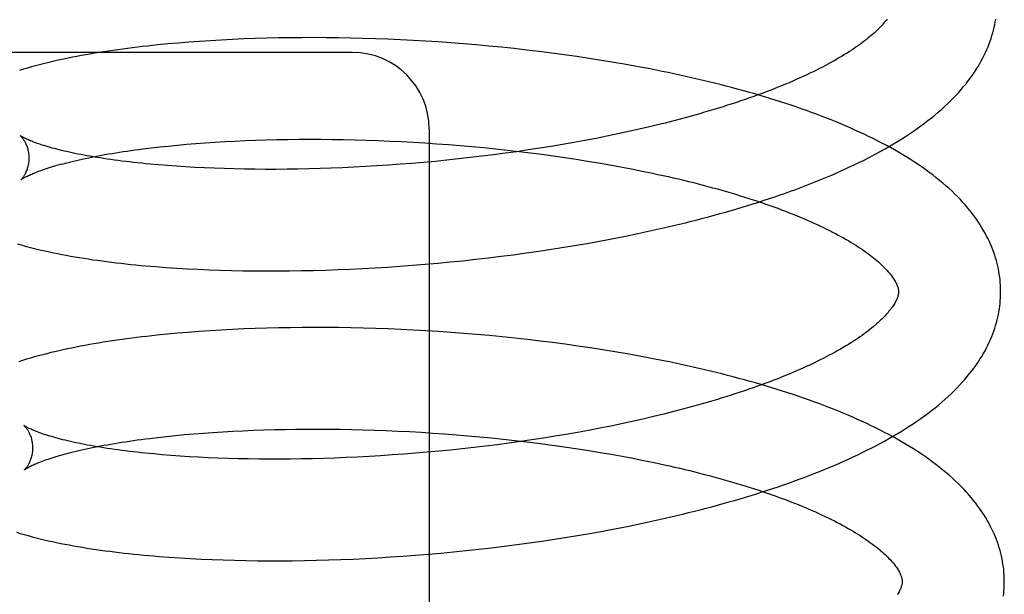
# Model space of a CAD drawing. Header units: inches. Extents: x 0 to 215, y 0 to 139.
# Tile 29 of 98: x 41.936 to 42.128, y 52.832 to 52.945. Entities that reach past the tile are written whole.
import ezdxf

# ---------------------------------------------------------------- set-up
doc = ezdxf.new("R2010")
doc.units = ezdxf.units.IN
doc.header["$LTSCALE"] = 11.804375
doc.header["$MEASUREMENT"] = 0
doc.linetypes.add('HIDDEN', pattern=[0.2, 0.1, -0.1])
doc.layers.add('DEFAULT_2', color=8, linetype='HIDDEN')

msp = doc.modelspace()

# ---------------------------------------------------------------- linework, layer by layer
at = {"layer": 'DEFAULT_2', "color": 8, "linetype": 'HIDDEN'}
for p, q in [((41.96261, 52.93982), (41.96063, 52.93961)), ((41.96463, 52.94001), (41.96261, 52.93982)), ((41.96667, 52.9402), (41.96463, 52.94001)), ((41.96874, 52.94036), (41.96667, 52.9402)), ((41.97085, 52.94052), (41.96874, 52.94036)), ((41.97298, 52.94066), (41.97085, 52.94052)), ((41.97508, 52.94078), (41.97298, 52.94066)), ((41.97728, 52.94089), (41.97508, 52.94078)), ((41.9795, 52.94099), (41.97728, 52.94089)), ((41.98175, 52.94107), (41.9795, 52.94099)), ((41.98402, 52.94114), (41.98175, 52.94107)), ((41.98632, 52.94119), (41.98402, 52.94114)), ((41.98863, 52.94122), (41.98632, 52.94119)), ((41.99097, 52.94124), (41.98863, 52.94122)), ((41.99332, 52.94125), (41.99097, 52.94124)), ((41.99569, 52.94124), (41.99332, 52.94125)), ((41.99808, 52.94121), (41.99569, 52.94124)), ((42.00048, 52.94116), (41.99808, 52.94121)), ((42.0029, 52.94111), (42.00048, 52.94116)), ((42.00533, 52.94103), (42.0029, 52.94111)), ((42.00777, 52.94094), (42.00533, 52.94103)), ((42.01021, 52.94083), (42.00777, 52.94094)), ((42.01267, 52.9407), (42.01021, 52.94083)), ((42.01513, 52.94056), (42.01267, 52.9407)), ((42.0176, 52.9404), (42.01513, 52.94056)), ((42.02008, 52.94023), (42.0176, 52.9404)), ((42.02255, 52.94004), (42.02008, 52.94023)), ((42.02503, 52.93983), (42.02255, 52.94004)), ((42.02751, 52.9396), (42.02503, 52.93983)), ((42.02998, 52.93936), (42.02751, 52.9396)), ((42.00083, 52.93834), (41.85583, 52.93834)), ((42.03246, 52.9391), (42.02998, 52.93936)), ((42.03493, 52.93882), (42.03246, 52.9391)), ((42.03739, 52.93853), (42.03493, 52.93882)), ((42.03985, 52.93822), (42.03739, 52.93853)), ((42.0423, 52.93789), (42.03985, 52.93822)), ((42.04474, 52.93755), (42.0423, 52.93789)), ((42.04717, 52.93718), (42.04474, 52.93755)), ((42.04959, 52.9368), (42.04717, 52.93718)), ((42.05199, 52.93641), (42.04959, 52.9368)), ((42.05439, 52.93599), (42.05199, 52.93641)), ((42.05676, 52.93556), (42.05439, 52.93599)), ((42.05912, 52.93511), (42.05676, 52.93556)), ((42.06105, 52.92427), (42.05902, 52.92378)), ((42.01583, 52.92334), (42.01583, 52.70334)), ((42.05279, 52.92239), (42.05066, 52.92195)), ((42.0549, 52.92284), (42.05279, 52.92239)), ((42.05697, 52.92331), (42.0549, 52.92284)), ((42.05902, 52.92378), (42.05697, 52.92331)), ((41.96477, 52.92002), (41.96652, 52.92019)), ((41.96652, 52.92019), (41.96832, 52.92035)), ((41.96832, 52.92035), (41.97014, 52.9205)), ((41.97014, 52.9205), (41.97201, 52.92064)), ((41.97201, 52.92064), (41.97391, 52.92077)), ((41.97391, 52.92077), (41.97584, 52.92088)), ((41.97584, 52.92088), (41.97775, 52.92098)), ((41.97775, 52.92098), (41.97977, 52.92107)), ((41.97977, 52.92107), (41.98181, 52.92115)), ((41.98181, 52.92115), (41.98389, 52.92122)), ((41.98389, 52.92122), (41.98599, 52.92127)), ((41.98599, 52.92127), (41.98812, 52.92131)), ((41.98812, 52.92131), (41.99027, 52.92133)), ((41.99027, 52.92133), (41.99244, 52.92134)), ((41.99244, 52.92134), (41.99463, 52.92133)), ((41.99463, 52.92133), (41.99684, 52.92131)), ((41.99684, 52.92131), (41.99906, 52.92128)), ((41.99906, 52.92128), (42.00131, 52.92123)), ((42.00131, 52.92123), (42.00356, 52.92117)), ((42.00356, 52.92117), (42.00583, 52.92109)), ((42.00583, 52.92109), (42.00811, 52.921)), ((42.00811, 52.921), (42.0104, 52.92089)), ((42.0104, 52.92089), (42.01269, 52.92076)), ((42.01269, 52.92076), (42.01499, 52.92062)), ((42.01499, 52.92062), (42.01729, 52.92047)), ((42.01729, 52.92047), (42.0196, 52.9203)), ((42.0196, 52.9203), (42.02191, 52.92011)), ((42.04195, 52.92031), (42.03973, 52.91994)), ((42.04416, 52.9207), (42.04195, 52.92031)), ((42.04634, 52.9211), (42.04416, 52.9207)), ((42.04852, 52.92152), (42.04634, 52.9211)), ((42.05066, 52.92195), (42.04852, 52.92152)), ((41.95977, 52.91945), (41.96139, 52.91965)), ((41.96139, 52.91965), (41.96306, 52.91984)), ((41.96306, 52.91984), (41.96477, 52.92002)), ((42.02191, 52.92011), (42.02421, 52.91991)), ((42.02421, 52.91991), (42.02652, 52.9197)), ((42.02843, 52.91829), (42.02615, 52.91801)), ((42.02652, 52.9197), (42.02881, 52.91946)), ((42.03071, 52.91859), (42.02843, 52.91829)), ((42.02881, 52.91946), (42.03111, 52.91922)), ((42.03298, 52.91891), (42.03071, 52.91859)), ((42.03111, 52.91922), (42.03339, 52.91896)), ((42.03524, 52.91924), (42.03298, 52.91891)), ((42.03339, 52.91896), (42.03567, 52.91868)), ((42.03749, 52.91958), (42.03524, 52.91924)), ((42.03567, 52.91868), (42.03793, 52.91839)), ((42.03973, 52.91994), (42.03749, 52.91958)), ((42.03793, 52.91839), (42.04018, 52.91808)), ((41.96456, 52.91618), (41.96284, 52.91632)), ((42.01014, 52.91643), (42.00786, 52.91627)), ((42.01242, 52.91661), (42.01014, 52.91643)), ((42.0147, 52.9168), (42.01242, 52.91661)), ((42.01699, 52.91701), (42.0147, 52.9168)), ((42.01928, 52.91724), (42.01699, 52.91701)), ((42.02157, 52.91748), (42.01928, 52.91724)), ((42.02386, 52.91774), (42.02157, 52.91748)), ((42.02615, 52.91801), (42.02386, 52.91774)), ((42.04018, 52.91808), (42.04242, 52.91776)), ((42.04242, 52.91776), (42.04464, 52.91743)), ((42.04464, 52.91743), (42.04685, 52.91708)), ((42.04685, 52.91708), (42.04903, 52.91671)), ((42.04903, 52.91671), (42.0512, 52.91633)), ((42.0512, 52.91633), (42.05334, 52.91594)), ((41.96632, 52.91605), (41.96456, 52.91618)), ((41.96812, 52.91593), (41.96632, 52.91605)), ((41.96996, 52.91583), (41.96812, 52.91593)), ((41.97184, 52.91574), (41.96996, 52.91583)), ((41.97375, 52.91566), (41.97184, 52.91574)), ((41.9757, 52.91559), (41.97375, 52.91566)), ((41.97767, 52.91553), (41.9757, 52.91559)), ((41.97968, 52.91549), (41.97767, 52.91553)), ((41.98172, 52.91547), (41.97968, 52.91549)), ((41.98378, 52.91545), (41.98172, 52.91547)), ((41.98587, 52.91545), (41.98378, 52.91545)), ((41.98799, 52.91547), (41.98587, 52.91545)), ((41.99012, 52.9155), (41.98799, 52.91547)), ((41.99228, 52.91554), (41.99012, 52.9155)), ((41.99446, 52.9156), (41.99228, 52.91554)), ((41.99666, 52.91567), (41.99446, 52.9156)), ((41.99887, 52.91576), (41.99666, 52.91567)), ((42.0011, 52.91587), (41.99887, 52.91576)), ((42.00335, 52.91598), (42.0011, 52.91587)), ((42.0056, 52.91612), (42.00335, 52.91598)), ((42.00786, 52.91627), (42.0056, 52.91612)), ((42.05334, 52.91594), (42.05546, 52.91554)), ((42.05546, 52.91554), (42.05755, 52.91512)), ((42.05432, 52.90237), (42.0567, 52.90286)), ((42.0567, 52.90286), (42.05906, 52.90337)), ((42.05906, 52.90337), (42.0614, 52.90389)), ((42.04467, 52.90058), (42.0471, 52.901)), ((42.0471, 52.901), (42.04952, 52.90144)), ((42.04952, 52.90144), (42.05193, 52.9019)), ((42.05193, 52.9019), (42.05432, 52.90237)), ((42.03237, 52.89873), (42.03485, 52.89906)), ((42.03485, 52.89906), (42.03731, 52.89942)), ((42.03731, 52.89942), (42.03977, 52.89979)), ((42.03977, 52.89979), (42.04223, 52.90017)), ((42.04223, 52.90017), (42.04467, 52.90058)), ((42.01503, 52.89685), (42.0175, 52.89707)), ((42.0175, 52.89707), (42.01998, 52.8973)), ((42.01998, 52.8973), (42.02245, 52.89755)), ((42.02245, 52.89755), (42.02494, 52.89782)), ((42.02494, 52.89782), (42.02742, 52.8981)), ((42.02742, 52.8981), (42.0299, 52.89841)), ((42.0299, 52.89841), (42.03237, 52.89873)), ((41.96434, 52.89623), (41.96639, 52.89609)), ((41.96639, 52.89609), (41.96848, 52.89597)), ((41.96848, 52.89597), (41.9706, 52.89586)), ((41.9706, 52.89586), (41.97274, 52.89577)), ((41.97274, 52.89577), (41.97492, 52.89569)), ((41.97492, 52.89569), (41.97712, 52.89563)), ((41.97712, 52.89563), (41.97935, 52.89559)), ((41.97935, 52.89559), (41.9816, 52.89556)), ((41.9816, 52.89556), (41.98387, 52.89554)), ((41.98387, 52.89554), (41.98617, 52.89554)), ((41.98617, 52.89554), (41.98849, 52.89556)), ((41.98849, 52.89556), (41.99083, 52.8956)), ((41.99083, 52.8956), (41.99318, 52.89565)), ((41.99318, 52.89565), (41.99556, 52.89572)), ((41.99556, 52.89572), (41.99795, 52.8958)), ((41.99795, 52.8958), (42.00035, 52.8959)), ((42.00035, 52.8959), (42.00277, 52.89601)), ((42.00277, 52.89601), (42.0052, 52.89615)), ((42.0052, 52.89615), (42.00765, 52.8963)), ((42.00765, 52.8963), (42.0101, 52.89646)), ((42.0101, 52.89646), (42.01256, 52.89665)), ((42.01256, 52.89665), (42.01503, 52.89685)), ((41.97077, 52.88367), (41.96866, 52.88351)), ((41.97291, 52.88382), (41.97077, 52.88367)), ((41.97508, 52.88395), (41.97291, 52.88382)), ((41.97728, 52.88407), (41.97508, 52.88395)), ((41.97951, 52.88417), (41.97728, 52.88407)), ((41.98176, 52.88425), (41.97951, 52.88417)), ((41.98403, 52.88433), (41.98176, 52.88425)), ((41.98633, 52.88438), (41.98403, 52.88433)), ((41.98864, 52.88442), (41.98633, 52.88438)), ((41.99098, 52.88445), (41.98864, 52.88442)), ((41.99334, 52.88446), (41.99098, 52.88445)), ((41.99572, 52.88445), (41.99334, 52.88446)), ((41.99811, 52.88443), (41.99572, 52.88445)), ((42.00051, 52.88439), (41.99811, 52.88443)), ((42.00294, 52.88433), (42.00051, 52.88439)), ((42.00537, 52.88426), (42.00294, 52.88433)), ((42.00781, 52.88417), (42.00537, 52.88426)), ((42.01027, 52.88407), (42.00781, 52.88417)), ((42.01273, 52.88395), (42.01027, 52.88407)), ((42.0152, 52.88381), (42.01273, 52.88395)), ((42.01768, 52.88366), (42.0152, 52.88381)), ((42.02016, 52.88348), (42.01768, 52.88366)), ((41.96452, 52.88314), (41.9625, 52.88294)), ((41.96657, 52.88333), (41.96452, 52.88314)), ((41.96866, 52.88351), (41.96657, 52.88333)), ((42.02265, 52.8833), (42.02016, 52.88348)), ((42.02513, 52.88309), (42.02265, 52.8833)), ((42.02762, 52.88287), (42.02513, 52.88309)), ((42.03011, 52.88263), (42.02762, 52.88287)), ((42.03259, 52.88237), (42.03011, 52.88263)), ((42.03507, 52.8821), (42.03259, 52.88237)), ((42.03755, 52.88181), (42.03507, 52.8821)), ((42.04001, 52.8815), (42.03755, 52.88181)), ((42.04247, 52.88117), (42.04001, 52.8815)), ((42.04493, 52.88083), (42.04247, 52.88117)), ((42.04737, 52.88047), (42.04493, 52.88083)), ((42.0498, 52.88009), (42.04737, 52.88047)), ((42.05221, 52.8797), (42.0498, 52.88009)), ((42.05462, 52.87929), (42.05221, 52.8797)), ((42.05701, 52.87886), (42.05462, 52.87929)), ((42.05938, 52.87841), (42.05701, 52.87886)), ((42.0577, 52.86652), (42.05562, 52.86605)), ((42.05975, 52.86699), (42.0577, 52.86652)), ((42.06177, 52.86748), (42.05975, 52.86699)), ((41.97737, 52.86414), (41.97936, 52.86423)), ((41.97936, 52.86423), (41.98138, 52.86432)), ((41.98138, 52.86432), (41.98343, 52.86439)), ((41.98343, 52.86439), (41.98551, 52.86445)), ((41.98551, 52.86445), (41.98761, 52.86449)), ((41.98761, 52.86449), (41.98974, 52.86453)), ((41.98974, 52.86453), (41.99189, 52.86454)), ((41.99189, 52.86454), (41.99406, 52.86455)), ((41.99406, 52.86455), (41.99625, 52.86454)), ((41.99625, 52.86454), (41.99845, 52.86451)), ((41.99845, 52.86451), (42.00068, 52.86447)), ((42.00068, 52.86447), (42.00292, 52.86442)), ((42.00292, 52.86442), (42.00517, 52.86435)), ((42.00517, 52.86435), (42.00743, 52.86426)), ((42.00743, 52.86426), (42.0097, 52.86416)), ((42.04707, 52.86431), (42.04488, 52.86391)), ((42.04924, 52.86473), (42.04707, 52.86431)), ((42.05139, 52.86515), (42.04924, 52.86473)), ((42.05351, 52.8656), (42.05139, 52.86515)), ((42.05562, 52.86605), (42.05351, 52.8656)), ((41.96106, 52.86273), (41.96271, 52.86293)), ((41.96271, 52.86293), (41.96441, 52.86312)), ((41.96441, 52.86312), (41.96615, 52.8633)), ((41.96615, 52.8633), (41.96793, 52.86347)), ((41.96793, 52.86347), (41.96974, 52.86362)), ((41.96974, 52.86362), (41.9716, 52.86377)), ((41.9716, 52.86377), (41.97349, 52.8639)), ((41.97349, 52.8639), (41.97541, 52.86403)), ((41.97541, 52.86403), (41.97737, 52.86414)), ((42.0097, 52.86416), (42.01198, 52.86405)), ((42.01198, 52.86405), (42.01427, 52.86392)), ((42.01427, 52.86392), (42.01656, 52.86378)), ((42.01656, 52.86378), (42.01885, 52.86362)), ((42.01885, 52.86362), (42.02115, 52.86344)), ((42.02115, 52.86344), (42.02344, 52.86325)), ((42.02344, 52.86325), (42.02574, 52.86305)), ((42.02574, 52.86305), (42.02803, 52.86283)), ((42.02803, 52.86283), (42.03032, 52.86259)), ((42.03032, 52.86259), (42.03259, 52.86234)), ((42.03259, 52.86234), (42.03487, 52.86208)), ((42.03596, 52.86245), (42.0337, 52.86212)), ((42.03821, 52.86279), (42.03596, 52.86245)), ((42.04045, 52.86315), (42.03821, 52.86279)), ((42.04267, 52.86352), (42.04045, 52.86315)), ((42.04488, 52.86391), (42.04267, 52.86352)), ((42.02, 52.86045), (42.01771, 52.86022)), ((42.0223, 52.86069), (42.02, 52.86045)), ((42.02459, 52.86094), (42.0223, 52.86069)), ((42.02687, 52.86121), (42.02459, 52.86094)), ((42.02916, 52.8615), (42.02687, 52.86121)), ((42.03143, 52.8618), (42.02916, 52.8615)), ((42.0337, 52.86212), (42.03143, 52.8618)), ((42.03487, 52.86208), (42.03713, 52.8618)), ((42.0405, 52.86135), (42.04273, 52.86103)), ((42.04273, 52.86103), (42.04494, 52.8607)), ((42.04494, 52.8607), (42.04714, 52.86035)), ((41.96528, 52.85939), (41.96356, 52.85953)), ((41.96704, 52.85926), (41.96528, 52.85939)), ((41.96884, 52.85914), (41.96704, 52.85926)), ((41.97068, 52.85904), (41.96884, 52.85914)), ((41.97256, 52.85894), (41.97068, 52.85904)), ((41.97447, 52.85886), (41.97256, 52.85894)), ((41.97642, 52.8588), (41.97447, 52.85886)), ((41.97839, 52.85874), (41.97642, 52.8588)), ((41.9804, 52.8587), (41.97839, 52.85874)), ((41.98244, 52.85867), (41.9804, 52.8587)), ((41.9845, 52.85866), (41.98244, 52.85867)), ((41.98659, 52.85866), (41.9845, 52.85866)), ((41.98871, 52.85868), (41.98659, 52.85866)), ((41.99084, 52.85871), (41.98871, 52.85868)), ((41.993, 52.85875), (41.99084, 52.85871)), ((41.99518, 52.85881), (41.993, 52.85875)), ((41.99738, 52.85888), (41.99518, 52.85881)), ((41.99959, 52.85897), (41.99738, 52.85888)), ((42.00182, 52.85907), (41.99959, 52.85897)), ((42.00407, 52.85919), (42.00182, 52.85907)), ((42.00632, 52.85933), (42.00407, 52.85919)), ((42.00858, 52.85948), (42.00632, 52.85933)), ((42.01086, 52.85964), (42.00858, 52.85948)), ((42.01314, 52.85982), (42.01086, 52.85964)), ((42.01542, 52.86001), (42.01314, 52.85982)), ((42.01771, 52.86022), (42.01542, 52.86001)), ((42.04714, 52.86035), (42.04932, 52.85999)), ((42.04932, 52.85999), (42.05148, 52.85962)), ((42.05148, 52.85962), (42.05362, 52.85923)), ((42.05362, 52.85923), (42.05573, 52.85883)), ((42.05573, 52.85883), (42.05782, 52.85842)), ((42.05782, 52.85842), (42.05988, 52.85799)), ((42.05969, 52.84656), (42.06203, 52.84708)), ((42.05015, 52.84463), (42.05255, 52.84509)), ((42.05255, 52.84509), (42.05495, 52.84556)), ((42.05495, 52.84556), (42.05733, 52.84605)), ((42.05733, 52.84605), (42.05969, 52.84656)), ((42.04039, 52.84298), (42.04284, 52.84337)), ((42.04284, 52.84337), (42.04529, 52.84377)), ((42.04529, 52.84377), (42.04772, 52.84419)), ((42.04772, 52.84419), (42.05015, 52.84463)), ((42.02554, 52.84102), (42.02802, 52.8413)), ((42.02802, 52.8413), (42.0305, 52.8416)), ((42.0305, 52.8416), (42.03298, 52.84192)), ((42.03298, 52.84192), (42.03546, 52.84226)), ((42.03546, 52.84226), (42.03793, 52.84261)), ((42.03793, 52.84261), (42.04039, 52.84298)), ((41.96492, 52.83945), (41.96698, 52.83931)), ((41.96698, 52.83931), (41.96906, 52.83919)), ((41.96906, 52.83919), (41.97118, 52.83908)), ((42.00094, 52.8391), (42.00336, 52.83922)), ((42.00336, 52.83922), (42.0058, 52.83935)), ((42.0058, 52.83935), (42.00824, 52.8395)), ((42.00824, 52.8395), (42.01069, 52.83966)), ((42.01069, 52.83966), (42.01315, 52.83985)), ((42.01315, 52.83985), (42.01562, 52.84005)), ((42.01562, 52.84005), (42.0181, 52.84026)), ((42.0181, 52.84026), (42.02058, 52.8405)), ((42.02058, 52.8405), (42.02306, 52.84075)), ((42.02306, 52.84075), (42.02554, 52.84102)), ((41.97118, 52.83908), (41.97333, 52.83898)), ((41.97333, 52.83898), (41.9755, 52.83891)), ((41.9755, 52.83891), (41.9777, 52.83884)), ((41.9777, 52.83884), (41.97993, 52.8388)), ((41.97993, 52.8388), (41.98218, 52.83877)), ((41.98218, 52.83877), (41.98446, 52.83875)), ((41.98446, 52.83875), (41.98675, 52.83875)), ((41.98675, 52.83875), (41.98907, 52.83877)), ((41.98907, 52.83877), (41.99141, 52.8388)), ((41.99141, 52.8388), (41.99377, 52.83885)), ((41.99377, 52.83885), (41.99614, 52.83892)), ((41.99614, 52.83892), (41.99854, 52.839)), ((41.99854, 52.839), (42.00094, 52.8391))]:
    msp.add_line(p, q, dxfattribs=at)
for points in [[(42.10553, 52.94486), (42.10536, 52.94464), (42.10518, 52.94442), (42.10499, 52.94419), (42.10479, 52.94396), (42.10457, 52.94372), (42.10435, 52.94348), (42.10411, 52.94323), (42.10386, 52.94298), (42.1036, 52.94272), (42.10332, 52.94246), (42.10304, 52.9422), (42.10274, 52.94194), (42.10243, 52.94167), (42.10211, 52.9414), (42.10177, 52.94112), (42.10142, 52.94084), (42.10106, 52.94056), (42.10069, 52.94028), (42.1003, 52.94), (42.0999, 52.93971), (42.09948, 52.93942), (42.09906, 52.93912), (42.09861, 52.93883), (42.09816, 52.93853), (42.0977, 52.93824), (42.09722, 52.93794), (42.09672, 52.93764), (42.09622, 52.93733), (42.0957, 52.93703), (42.09516, 52.93673), (42.09462, 52.93642), (42.09406, 52.93612), (42.09348, 52.93581), (42.0929, 52.9355), (42.0923, 52.9352), (42.09169, 52.93489), (42.09106, 52.93458), (42.09043, 52.93427), (42.08978, 52.93397), (42.08911, 52.93366), (42.08844, 52.93335), (42.08775, 52.93305), (42.08705, 52.93274), (42.08634, 52.93243), (42.08562, 52.93213), (42.08488, 52.93183), (42.08414, 52.93153), (42.08338, 52.93122), (42.08261, 52.93092), (42.08183, 52.93062), (42.08103, 52.93033), (42.08023, 52.93003), (42.07941, 52.92974), (42.07859, 52.92944), (42.07775, 52.92915), (42.0769, 52.92886), (42.07604, 52.92857), (42.07518, 52.92829), (42.0743, 52.928), (42.07341, 52.92772), (42.07251, 52.92744), (42.07161, 52.92716), (42.07069, 52.92689), (42.06976, 52.92662), (42.06883, 52.92635), (42.06789, 52.92608), (42.06693, 52.92581), (42.06597, 52.92555), (42.065, 52.92529), (42.06403, 52.92503), (42.06304, 52.92478), (42.06205, 52.92452), (42.06105, 52.92427)], [(42.0614, 52.90389), (42.06256, 52.90416), (42.06372, 52.90443), (42.06487, 52.90471), (42.06602, 52.90499), (42.06716, 52.90528), (42.0683, 52.90557), (42.06943, 52.90586), (42.07055, 52.90616), (42.07167, 52.90646), (42.07278, 52.90677), (42.07389, 52.90708), (42.07499, 52.9074), (42.07608, 52.90772), (42.07717, 52.90804), (42.07825, 52.90837), (42.07932, 52.9087), (42.08038, 52.90904), (42.08144, 52.90938), (42.08249, 52.90973), (42.08353, 52.91008), (42.08457, 52.91043), (42.0856, 52.91079), (42.08662, 52.91116), (42.08763, 52.91153), (42.08863, 52.9119), (42.08963, 52.91228), (42.09061, 52.91266), (42.09159, 52.91305), (42.09256, 52.91344), (42.09352, 52.91384), (42.09448, 52.91425), (42.09542, 52.91465), (42.09635, 52.91507), (42.09728, 52.91548), (42.0982, 52.91591), (42.0991, 52.91634), (42.1, 52.91677), (42.10088, 52.91721), (42.10176, 52.91765), (42.10263, 52.9181), (42.10348, 52.91856), (42.10433, 52.91902), (42.10516, 52.91949), (42.10599, 52.91996), (42.1068, 52.92044), (42.1076, 52.92092), (42.10839, 52.92141), (42.10917, 52.92191), (42.10993, 52.92241), (42.11068, 52.92292), (42.11142, 52.92343), (42.11214, 52.92395), (42.11285, 52.92448), (42.11354, 52.92501), (42.11422, 52.92554), (42.11488, 52.92608), (42.11553, 52.92663), (42.11616, 52.92717), (42.11677, 52.92773), (42.11736, 52.92828), (42.11794, 52.92884), (42.1185, 52.9294), (42.11904, 52.92996), (42.11956, 52.93053), (42.12005, 52.93109), (42.12053, 52.93166), (42.12099, 52.93222), (42.12144, 52.93279), (42.12186, 52.93335), (42.12226, 52.93392), (42.12264, 52.93448), (42.12301, 52.93504), (42.12335, 52.9356), (42.12368, 52.93616), (42.12399, 52.93671), (42.12429, 52.93727), (42.12457, 52.93782), (42.12483, 52.93837), (42.12507, 52.93892), (42.1253, 52.93947), (42.12552, 52.94002), (42.12571, 52.94056), (42.1259, 52.94111), (42.12607, 52.94165), (42.12622, 52.94219), (42.12637, 52.94273), (42.12649, 52.94327), (42.12661, 52.94381), (42.12671, 52.94435), (42.1268, 52.94489)], [(41.96063, 52.93961), (41.95965, 52.9395), (41.95868, 52.93938), (41.95772, 52.93926), (41.95677, 52.93914), (41.95582, 52.93902), (41.95488, 52.93889), (41.95396, 52.93876), (41.95304, 52.93862), (41.95212, 52.93848), (41.95122, 52.93834), (41.95032, 52.93819), (41.94944, 52.93804), (41.94856, 52.93789), (41.94769, 52.93773), (41.94683, 52.93757), (41.94598, 52.93741), (41.94513, 52.93724), (41.9443, 52.93706), (41.94348, 52.93689), (41.94266, 52.93671), (41.94186, 52.93652), (41.94106, 52.93633), (41.94027, 52.93614), (41.93948, 52.93594), (41.9387, 52.93573), (41.93791, 52.93551), (41.93714, 52.93529), (41.93636, 52.93507), (41.9356, 52.93483)], [(42.12777, 52.89176), (42.12776, 52.89221), (42.12774, 52.89274), (42.1277, 52.89327), (42.12765, 52.89381), (42.12759, 52.89434), (42.12751, 52.89487), (42.12743, 52.89541), (42.12733, 52.89594), (42.12721, 52.89647), (42.12708, 52.89701), (42.12694, 52.89754), (42.12679, 52.89808), (42.12662, 52.89861), (42.12644, 52.89915), (42.12624, 52.89968), (42.12603, 52.90022), (42.1258, 52.90076), (42.12556, 52.9013), (42.12531, 52.90184), (42.12503, 52.90238), (42.12474, 52.90293), (42.12444, 52.90347), (42.12412, 52.90402), (42.12378, 52.90457), (42.12342, 52.90511), (42.12304, 52.90566), (42.12265, 52.90621), (42.12224, 52.90676), (42.1218, 52.90731), (42.12135, 52.90786), (42.12089, 52.90841), (42.1204, 52.90896), (42.11989, 52.90951), (42.11936, 52.91006), (42.11882, 52.9106), (42.11825, 52.91114), (42.11767, 52.91168), (42.11707, 52.91222), (42.11645, 52.91276), (42.11581, 52.91329), (42.11516, 52.91381), (42.11449, 52.91434), (42.1138, 52.91485), (42.1131, 52.91537), (42.11238, 52.91587), (42.11165, 52.91637), (42.1109, 52.91687), (42.11014, 52.91736), (42.10937, 52.91784), (42.10859, 52.91832), (42.10779, 52.91879), (42.10699, 52.91925), (42.10617, 52.91971), (42.10534, 52.92016), (42.1045, 52.9206), (42.10365, 52.92104), (42.10279, 52.92148), (42.10192, 52.9219), (42.10103, 52.92232), (42.10014, 52.92274), (42.09924, 52.92315), (42.09833, 52.92356), (42.09741, 52.92396), (42.09648, 52.92435), (42.09554, 52.92474), (42.09459, 52.92512), (42.09364, 52.9255), (42.09267, 52.92587), (42.0917, 52.92624), (42.09072, 52.92661), (42.08973, 52.92696), (42.08873, 52.92732), (42.08772, 52.92767), (42.08671, 52.92801), (42.08569, 52.92835), (42.08466, 52.92868), (42.08362, 52.92901), (42.08257, 52.92933), (42.08152, 52.92965), (42.08046, 52.92997), (42.0794, 52.93028), (42.07832, 52.93059), (42.07724, 52.93089), (42.07615, 52.93119), (42.07506, 52.93148), (42.07396, 52.93177), (42.07285, 52.93205), (42.07174, 52.93233), (42.07062, 52.9326), (42.06949, 52.93288), (42.06836, 52.93314), (42.06723, 52.9334), (42.06608, 52.93366), (42.06494, 52.93391), (42.06378, 52.93416), (42.06262, 52.93441), (42.06146, 52.93465), (42.05912, 52.93511)], [(41.93575, 52.92206), (41.93573, 52.92207), (41.93572, 52.92207), (41.93573, 52.92207), (41.93574, 52.92206), (41.93576, 52.92204), (41.93579, 52.92201), (41.93582, 52.92198), (41.93586, 52.92195), (41.9359, 52.9219), (41.93595, 52.92185), (41.936, 52.92179), (41.93606, 52.92172), (41.93612, 52.92165), (41.93619, 52.92157), (41.93625, 52.92148), (41.93632, 52.92138), (41.93639, 52.92127), (41.93647, 52.92115), (41.93654, 52.92103), (41.93662, 52.92089), (41.9367, 52.92075), (41.93677, 52.9206), (41.93685, 52.92043), (41.93692, 52.92026), (41.937, 52.92007), (41.93707, 52.91987), (41.93713, 52.91967), (41.93719, 52.91945), (41.93725, 52.91923), (41.9373, 52.91899), (41.93734, 52.91875), (41.93738, 52.9185), (41.9374, 52.91824), (41.93742, 52.91798), (41.93743, 52.91774)], [(41.96284, 52.91632), (41.96116, 52.91647), (41.96034, 52.91655), (41.95953, 52.91663), (41.95873, 52.91671), (41.95794, 52.9168), (41.95716, 52.91689), (41.9564, 52.91698), (41.95565, 52.91707), (41.9549, 52.91717), (41.95418, 52.91727), (41.95346, 52.91737), (41.95276, 52.91747), (41.95206, 52.91757), (41.95139, 52.91768), (41.95072, 52.91778), (41.95007, 52.91789), (41.94943, 52.918), (41.94881, 52.91811), (41.9482, 52.91823), (41.9476, 52.91834), (41.94702, 52.91845), (41.94645, 52.91857), (41.9459, 52.91868), (41.94536, 52.9188), (41.94484, 52.91892), (41.94433, 52.91904), (41.94383, 52.91915), (41.94335, 52.91927), (41.94289, 52.91939), (41.94244, 52.91951), (41.942, 52.91963), (41.94159, 52.91974), (41.94118, 52.91986), (41.94079, 52.91998), (41.94042, 52.92009), (41.94006, 52.9202), (41.93972, 52.92032), (41.93939, 52.92043), (41.93908, 52.92053), (41.93878, 52.92064), (41.9385, 52.92074), (41.93823, 52.92085), (41.93798, 52.92094), (41.93775, 52.92104), (41.93753, 52.92113), (41.93732, 52.92122), (41.93713, 52.92131), (41.93695, 52.92139), (41.93678, 52.92147), (41.93663, 52.92155), (41.93649, 52.92162), (41.93636, 52.92168), (41.93625, 52.92174), (41.93615, 52.9218), (41.93606, 52.92185), (41.93598, 52.9219), (41.93592, 52.92194), (41.93586, 52.92198), (41.93581, 52.92201), (41.93578, 52.92203), (41.93575, 52.92205), (41.93575, 52.92206)], [(41.93583, 52.91337), (41.93584, 52.91338), (41.93586, 52.91339), (41.93588, 52.91341), (41.93591, 52.91343), (41.93595, 52.91346), (41.93601, 52.9135), (41.93607, 52.91354), (41.93614, 52.91359), (41.93623, 52.91364), (41.93632, 52.9137), (41.93643, 52.91376), (41.93655, 52.91383), (41.93668, 52.9139), (41.93683, 52.91398), (41.93698, 52.91406), (41.93715, 52.91414), (41.93734, 52.91423), (41.93754, 52.91432), (41.93775, 52.91442), (41.93798, 52.91452), (41.93822, 52.91462), (41.93847, 52.91473), (41.93874, 52.91484), (41.93903, 52.91495), (41.93933, 52.91507), (41.93965, 52.91518), (41.93998, 52.9153), (41.94032, 52.91542), (41.94069, 52.91555), (41.94106, 52.91567), (41.94145, 52.91579), (41.94186, 52.91592), (41.94228, 52.91605), (41.94272, 52.91618), (41.94317, 52.9163), (41.94363, 52.91643), (41.94412, 52.91656), (41.94461, 52.91669), (41.94512, 52.91682), (41.94565, 52.91695), (41.94618, 52.91708), (41.94674, 52.91721), (41.9473, 52.91734), (41.94789, 52.91747), (41.94848, 52.91759), (41.94909, 52.91772), (41.94971, 52.91785), (41.95035, 52.91797), (41.951, 52.91809), (41.95166, 52.91822), (41.95234, 52.91834), (41.95302, 52.91846), (41.95373, 52.91857), (41.95444, 52.91869), (41.95516, 52.91881), (41.9559, 52.91892), (41.95665, 52.91903), (41.95741, 52.91914), (41.95819, 52.91925), (41.95897, 52.91935), (41.95977, 52.91945)], [(41.93743, 52.91774), (41.93742, 52.91751), (41.93741, 52.91725), (41.93739, 52.91699), (41.93737, 52.91674), (41.93733, 52.9165), (41.93729, 52.91627), (41.93724, 52.91604), (41.93718, 52.91582), (41.93712, 52.91562), (41.93706, 52.91542), (41.93699, 52.91523), (41.93692, 52.91506), (41.93685, 52.91489), (41.93678, 52.91473), (41.93671, 52.91459), (41.93663, 52.91445), (41.93656, 52.91432), (41.93649, 52.91421), (41.93642, 52.9141), (41.93636, 52.914), (41.93629, 52.91391), (41.93623, 52.91382), (41.93617, 52.91374), (41.93612, 52.91368), (41.93606, 52.91361), (41.93602, 52.91356), (41.93597, 52.91351), (41.93594, 52.91347), (41.9359, 52.91344), (41.93588, 52.91341), (41.93586, 52.91339), (41.93584, 52.91338), (41.93583, 52.91337)], [(42.05755, 52.91512), (42.05961, 52.91469), (42.06064, 52.91447), (42.06165, 52.91425), (42.06266, 52.91402), (42.06366, 52.91379), (42.06465, 52.91356), (42.06563, 52.91332), (42.06661, 52.91308), (42.06758, 52.91284), (42.06853, 52.9126), (42.06948, 52.91235), (42.07042, 52.9121), (42.07136, 52.91185), (42.07228, 52.9116), (42.07319, 52.91134), (42.07409, 52.91108), (42.07499, 52.91082), (42.07587, 52.91056), (42.07674, 52.91029), (42.07761, 52.91002), (42.07846, 52.90975), (42.0793, 52.90948), (42.08013, 52.9092), (42.08095, 52.90893), (42.08176, 52.90865), (42.08256, 52.90837), (42.08334, 52.90809), (42.08412, 52.90781), (42.08488, 52.90752), (42.08563, 52.90724), (42.08637, 52.90695), (42.0871, 52.90666), (42.08781, 52.90638), (42.08851, 52.90609), (42.0892, 52.9058), (42.08988, 52.9055), (42.09055, 52.90521), (42.0912, 52.90492), (42.09184, 52.90463), (42.09246, 52.90434), (42.09308, 52.90404), (42.09368, 52.90375), (42.09426, 52.90346), (42.09484, 52.90316), (42.0954, 52.90287), (42.09595, 52.90258), (42.09648, 52.90229), (42.097, 52.902), (42.09751, 52.90171), (42.09801, 52.90142), (42.09849, 52.90113), (42.09896, 52.90084), (42.09941, 52.90056), (42.09985, 52.90027), (42.10028, 52.89999), (42.10069, 52.89971), (42.10109, 52.89944), (42.10148, 52.89916), (42.10185, 52.89889), (42.10221, 52.89862), (42.10256, 52.89835), (42.10289, 52.89808), (42.10322, 52.89782), (42.10353, 52.89756), (42.10382, 52.8973), (42.10411, 52.89705), (42.10438, 52.8968), (42.10464, 52.89655), (42.10489, 52.89631), (42.10512, 52.89607), (42.10535, 52.89584), (42.10556, 52.89561), (42.10576, 52.89539), (42.10595, 52.89516), (42.10613, 52.89495), (42.1063, 52.89473), (42.10646, 52.89453), (42.1066, 52.89432), (42.10674, 52.89412), (42.10687, 52.89393), (42.10699, 52.89374), (42.1071, 52.89355), (42.1072, 52.89336), (42.1073, 52.89318), (42.10738, 52.89301), (42.10745, 52.89284), (42.10752, 52.89268), (42.10758, 52.89252), (42.10763, 52.89237), (42.10767, 52.89223), (42.1077, 52.8921), (42.10773, 52.89197), (42.10775, 52.89185), (42.10776, 52.89173), (42.10777, 52.89161), (42.10777, 52.8915)], [(41.93517, 52.90087), (41.93595, 52.90064), (41.93672, 52.90042), (41.9375, 52.90021), (41.93828, 52.90001), (41.93906, 52.89982), (41.93985, 52.89963), (41.94064, 52.89945), (41.94144, 52.89928), (41.94225, 52.8991), (41.94307, 52.89894), (41.9439, 52.89877), (41.94474, 52.89862), (41.94559, 52.89846), (41.94644, 52.89831), (41.94731, 52.89817), (41.94818, 52.89802), (41.94907, 52.89789), (41.94996, 52.89775), (41.95086, 52.89763), (41.95176, 52.8975), (41.95268, 52.89738), (41.9536, 52.89726), (41.95454, 52.89715), (41.95548, 52.89704), (41.95643, 52.89694), (41.95739, 52.89683), (41.95836, 52.89674), (41.95933, 52.89664), (41.96032, 52.89655), (41.96131, 52.89647), (41.96231, 52.89638), (41.96434, 52.89623)], [(42.10777, 52.8915), (42.10777, 52.8914), (42.10777, 52.89128), (42.10775, 52.89117), (42.10774, 52.89105), (42.10772, 52.89092), (42.10769, 52.89079), (42.10765, 52.89065), (42.10761, 52.8905), (42.10756, 52.89035), (42.1075, 52.89019), (42.10743, 52.89003), (42.10736, 52.88985), (42.10727, 52.88967), (42.10717, 52.88949), (42.10707, 52.8893), (42.10696, 52.8891), (42.10684, 52.88891), (42.1067, 52.8887), (42.10656, 52.8885), (42.10641, 52.88829), (42.10625, 52.88807), (42.10608, 52.88785), (42.1059, 52.88763), (42.10571, 52.8874), (42.10551, 52.88716), (42.10529, 52.88693), (42.10507, 52.88668), (42.10483, 52.88644), (42.10458, 52.88619), (42.10432, 52.88593), (42.10405, 52.88567), (42.10376, 52.88541), (42.10346, 52.88515), (42.10315, 52.88488), (42.10283, 52.88461), (42.10249, 52.88433), (42.10214, 52.88406), (42.10178, 52.88377), (42.10141, 52.88349), (42.10102, 52.8832), (42.10062, 52.88292), (42.1002, 52.88263), (42.09978, 52.88233), (42.09934, 52.88204), (42.09888, 52.88174), (42.09842, 52.88145), (42.09794, 52.88115), (42.09744, 52.88085), (42.09694, 52.88054), (42.09642, 52.88024), (42.09589, 52.87994), (42.09534, 52.87963), (42.09478, 52.87933), (42.09421, 52.87902), (42.09362, 52.87871), (42.09302, 52.8784), (42.09241, 52.8781), (42.09178, 52.87779), (42.09115, 52.87748), (42.0905, 52.87717), (42.08984, 52.87687), (42.08916, 52.87656), (42.08847, 52.87626), (42.08778, 52.87595), (42.08707, 52.87564), (42.08634, 52.87534), (42.08561, 52.87504), (42.08486, 52.87474), (42.0841, 52.87443), (42.08333, 52.87413), (42.08255, 52.87383), (42.08176, 52.87354), (42.08095, 52.87324), (42.08013, 52.87295), (42.07931, 52.87265), (42.07847, 52.87236), (42.07762, 52.87207), (42.07677, 52.87178), (42.0759, 52.8715), (42.07502, 52.87121), (42.07413, 52.87093), (42.07324, 52.87065), (42.07233, 52.87037), (42.07141, 52.8701), (42.07049, 52.86983), (42.06955, 52.86956), (42.06861, 52.86929), (42.06766, 52.86902), (42.0667, 52.86876), (42.06573, 52.8685), (42.06475, 52.86824), (42.06376, 52.86799), (42.06277, 52.86773), (42.06177, 52.86748)], [(42.06203, 52.84708), (42.0632, 52.84735), (42.06436, 52.84762), (42.06551, 52.8479), (42.06666, 52.84818), (42.0678, 52.84847), (42.06894, 52.84875), (42.07007, 52.84905), (42.0712, 52.84935), (42.07232, 52.84965), (42.07343, 52.84996), (42.07454, 52.85027), (42.07564, 52.85058), (42.07673, 52.8509), (42.07782, 52.85123), (42.0789, 52.85156), (42.07998, 52.85189), (42.08104, 52.85223), (42.0821, 52.85257), (42.08315, 52.85292), (42.0842, 52.85327), (42.08523, 52.85362), (42.08626, 52.85398), (42.08728, 52.85435), (42.08829, 52.85472), (42.0893, 52.85509), (42.09029, 52.85547), (42.09128, 52.85585), (42.09226, 52.85624), (42.09323, 52.85663), (42.0942, 52.85703), (42.09515, 52.85743), (42.09609, 52.85784), (42.09703, 52.85825), (42.09796, 52.85867), (42.09887, 52.8591), (42.09978, 52.85952), (42.10068, 52.85996), (42.10157, 52.8604), (42.10244, 52.86084), (42.10331, 52.86129), (42.10417, 52.86175), (42.10501, 52.86221), (42.10585, 52.86268), (42.10667, 52.86315), (42.10749, 52.86363), (42.10829, 52.86411), (42.10908, 52.8646), (42.10986, 52.8651), (42.11062, 52.8656), (42.11137, 52.86611), (42.11211, 52.86662), (42.11284, 52.86714), (42.11355, 52.86767), (42.11424, 52.8682), (42.11492, 52.86873), (42.11558, 52.86927), (42.11623, 52.86982), (42.11686, 52.87037), (42.11747, 52.87092), (42.11807, 52.87148), (42.11865, 52.87203), (42.1192, 52.8726), (42.11974, 52.87316), (42.12026, 52.87372), (42.12076, 52.87429), (42.12124, 52.87485), (42.1217, 52.87542), (42.12215, 52.87599), (42.12257, 52.87655), (42.12297, 52.87711), (42.12336, 52.87768), (42.12372, 52.87824), (42.12407, 52.8788), (42.1244, 52.87936), (42.12471, 52.87991), (42.125, 52.88047), (42.12528, 52.88102), (42.12554, 52.88157), (42.12579, 52.88212), (42.12602, 52.88267), (42.12623, 52.88322), (42.12643, 52.88376), (42.12662, 52.88431), (42.12679, 52.88485), (42.12694, 52.88539), (42.12709, 52.88594), (42.12721, 52.88648), (42.12733, 52.88702), (42.12743, 52.88756), (42.12752, 52.88809), (42.12759, 52.88863), (42.12765, 52.88917), (42.1277, 52.8897), (42.12774, 52.89024), (42.12776, 52.89078), (42.12777, 52.89131), (42.12777, 52.89176)], [(41.9625, 52.88294), (41.9615, 52.88283), (41.96051, 52.88272), (41.95953, 52.88261), (41.95855, 52.88249), (41.95759, 52.88236), (41.95663, 52.88224), (41.95569, 52.88211), (41.95475, 52.88198), (41.95382, 52.88184), (41.9529, 52.8817), (41.95198, 52.88156), (41.95108, 52.88141), (41.95018, 52.88126), (41.94929, 52.8811), (41.94842, 52.88094), (41.94754, 52.88078), (41.94668, 52.88061), (41.94583, 52.88044), (41.94499, 52.88027), (41.94416, 52.88009), (41.94334, 52.87991), (41.94253, 52.87972), (41.94172, 52.87953), (41.94092, 52.87933), (41.94013, 52.87913), (41.93933, 52.87891), (41.93854, 52.8787), (41.93775, 52.87847), (41.93697, 52.87824), (41.9362, 52.878), (41.93544, 52.87776)], [(42.12849, 52.83497), (42.12848, 52.83542), (42.12846, 52.83595), (42.12842, 52.83649), (42.12837, 52.83702), (42.12831, 52.83756), (42.12823, 52.83809), (42.12814, 52.83863), (42.12804, 52.83916), (42.12793, 52.8397), (42.1278, 52.84024), (42.12766, 52.84077), (42.1275, 52.84131), (42.12733, 52.84185), (42.12715, 52.84239), (42.12695, 52.84292), (42.12674, 52.84346), (42.12651, 52.84401), (42.12627, 52.84455), (42.12601, 52.84509), (42.12573, 52.84563), (42.12544, 52.84618), (42.12513, 52.84673), (42.12481, 52.84727), (42.12446, 52.84782), (42.1241, 52.84837), (42.12372, 52.84893), (42.12333, 52.84948), (42.12291, 52.85003), (42.12247, 52.85058), (42.12202, 52.85114), (42.12154, 52.85169), (42.12105, 52.85224), (42.12054, 52.8528), (42.12, 52.85335), (42.11945, 52.8539), (42.11888, 52.85444), (42.11829, 52.85499), (42.11768, 52.85553), (42.11706, 52.85606), (42.11641, 52.85659), (42.11575, 52.85712), (42.11508, 52.85764), (42.11439, 52.85816), (42.11368, 52.85867), (42.11296, 52.85918), (42.11222, 52.85968), (42.11147, 52.86018), (42.11071, 52.86066), (42.10993, 52.86115), (42.10914, 52.86162), (42.10834, 52.86209), (42.10753, 52.86256), (42.1067, 52.86302), (42.10587, 52.86347), (42.10502, 52.86391), (42.10417, 52.86435), (42.1033, 52.86479), (42.10242, 52.86521), (42.10154, 52.86564), (42.10064, 52.86605), (42.09973, 52.86646), (42.09881, 52.86687), (42.09789, 52.86727), (42.09695, 52.86766), (42.09601, 52.86805), (42.09505, 52.86843), (42.09409, 52.86881), (42.09312, 52.86919), (42.09214, 52.86955), (42.09115, 52.86992), (42.09016, 52.87028), (42.08915, 52.87063), (42.08814, 52.87098), (42.08712, 52.87132), (42.08609, 52.87166), (42.08506, 52.87199), (42.08401, 52.87232), (42.08296, 52.87265), (42.0819, 52.87297), (42.08084, 52.87328), (42.07977, 52.87359), (42.07869, 52.8739), (42.0776, 52.8742), (42.0765, 52.87449), (42.0754, 52.87479), (42.0743, 52.87507), (42.07318, 52.87536), (42.07206, 52.87564), (42.07094, 52.87591), (42.06981, 52.87618), (42.06867, 52.87645), (42.06753, 52.87671), (42.06638, 52.87696), (42.06522, 52.87722), (42.06406, 52.87746), (42.0629, 52.87771), (42.06173, 52.87795), (42.05938, 52.87841)], [(41.93647, 52.86526), (41.93645, 52.86527), (41.93644, 52.86528), (41.93645, 52.86528), (41.93646, 52.86527), (41.93648, 52.86525), (41.93651, 52.86522), (41.93654, 52.86519), (41.93658, 52.86515), (41.93662, 52.86511), (41.93667, 52.86506), (41.93672, 52.865), (41.93678, 52.86493), (41.93684, 52.86486), (41.93691, 52.86477), (41.93697, 52.86468), (41.93704, 52.86459), (41.93711, 52.86448), (41.93719, 52.86436), (41.93726, 52.86424), (41.93734, 52.8641), (41.93742, 52.86396), (41.93749, 52.8638), (41.93757, 52.86364), (41.93764, 52.86346), (41.93772, 52.86328), (41.93779, 52.86308), (41.93785, 52.86288), (41.93791, 52.86266), (41.93797, 52.86244), (41.93802, 52.8622), (41.93806, 52.86196), (41.9381, 52.86171), (41.93812, 52.86145), (41.93814, 52.86119), (41.93815, 52.86095)], [(41.96356, 52.85953), (41.96188, 52.85968), (41.96106, 52.85976), (41.96025, 52.85984), (41.95945, 52.85992), (41.95866, 52.86001), (41.95788, 52.8601), (41.95712, 52.86019), (41.95636, 52.86028), (41.95562, 52.86038), (41.95489, 52.86048), (41.95418, 52.86058), (41.95347, 52.86068), (41.95278, 52.86078), (41.95211, 52.86089), (41.95144, 52.86099), (41.95079, 52.8611), (41.95015, 52.86121), (41.94953, 52.86132), (41.94892, 52.86143), (41.94832, 52.86155), (41.94774, 52.86166), (41.94717, 52.86178), (41.94662, 52.86189), (41.94608, 52.86201), (41.94556, 52.86213), (41.94505, 52.86225), (41.94455, 52.86236), (41.94407, 52.86248), (41.94361, 52.8626), (41.94316, 52.86272), (41.94272, 52.86284), (41.9423, 52.86295), (41.9419, 52.86307), (41.94151, 52.86318), (41.94114, 52.8633), (41.94078, 52.86341), (41.94044, 52.86352), (41.94011, 52.86363), (41.9398, 52.86374), (41.9395, 52.86385), (41.93922, 52.86395), (41.93895, 52.86405), (41.9387, 52.86415), (41.93847, 52.86425), (41.93825, 52.86434), (41.93804, 52.86443), (41.93785, 52.86452), (41.93767, 52.8646), (41.9375, 52.86468), (41.93735, 52.86475), (41.93721, 52.86483), (41.93709, 52.86489), (41.93697, 52.86495), (41.93687, 52.86501), (41.93678, 52.86506), (41.9367, 52.86511), (41.93664, 52.86515), (41.93658, 52.86519), (41.93653, 52.86522), (41.9365, 52.86524), (41.93647, 52.86526), (41.93647, 52.86526)], [(41.93655, 52.85658), (41.93656, 52.85659), (41.93658, 52.85661), (41.93661, 52.85663), (41.93665, 52.85665), (41.93669, 52.85668), (41.93675, 52.85672), (41.93681, 52.85677), (41.93689, 52.85681), (41.93698, 52.85687), (41.93708, 52.85693), (41.93719, 52.85699), (41.93732, 52.85706), (41.93746, 52.85714), (41.93761, 52.85722), (41.93777, 52.8573), (41.93795, 52.85739), (41.93814, 52.85748), (41.93834, 52.85757), (41.93856, 52.85767), (41.9388, 52.85777), (41.93905, 52.85788), (41.93931, 52.85799), (41.93959, 52.8581), (41.93989, 52.85821), (41.9402, 52.85833), (41.94052, 52.85845), (41.94086, 52.85857), (41.94122, 52.85869), (41.94159, 52.85882), (41.94198, 52.85894), (41.94238, 52.85907), (41.94279, 52.85919), (41.94323, 52.85932), (41.94367, 52.85945), (41.94414, 52.85958), (41.94461, 52.85971), (41.9451, 52.85984), (41.94561, 52.85997), (41.94613, 52.8601), (41.94667, 52.86023), (41.94722, 52.86036), (41.94779, 52.86049), (41.94837, 52.86062), (41.94896, 52.86075), (41.94957, 52.86088), (41.95019, 52.86101), (41.95082, 52.86113), (41.95147, 52.86126), (41.95213, 52.86138), (41.95281, 52.8615), (41.9535, 52.86162), (41.9542, 52.86174), (41.95491, 52.86186), (41.95564, 52.86198), (41.95638, 52.86209), (41.95713, 52.8622), (41.95789, 52.86231), (41.95867, 52.86242), (41.95945, 52.86253), (41.96025, 52.86263), (41.96106, 52.86273)], [(41.93815, 52.86095), (41.93814, 52.86071), (41.93813, 52.86044), (41.93811, 52.86018), (41.93808, 52.85993), (41.93805, 52.85969), (41.938, 52.85945), (41.93795, 52.85922), (41.9379, 52.85901), (41.93784, 52.8588), (41.93777, 52.8586), (41.9377, 52.85842), (41.93763, 52.85824), (41.93756, 52.85808), (41.93749, 52.85792), (41.93741, 52.85777), (41.93734, 52.85764), (41.93727, 52.85751), (41.9372, 52.8574), (41.93713, 52.85729), (41.93706, 52.85719), (41.937, 52.8571), (41.93694, 52.85701), (41.93688, 52.85694), (41.93682, 52.85687), (41.93677, 52.85681), (41.93673, 52.85676), (41.93668, 52.85671), (41.93665, 52.85667), (41.93662, 52.85664), (41.93659, 52.85662), (41.93657, 52.8566), (41.93656, 52.85659), (41.93655, 52.85658)], [(42.03713, 52.8618), (42.03938, 52.8615), (42.0405, 52.86135)], [(42.05988, 52.85799), (42.06192, 52.85756), (42.06292, 52.85733), (42.06392, 52.8571), (42.06491, 52.85687), (42.06589, 52.85664), (42.06687, 52.85641), (42.06784, 52.85617), (42.06879, 52.85593), (42.06974, 52.85568), (42.07068, 52.85544), (42.07162, 52.85519), (42.07254, 52.85493), (42.07345, 52.85468), (42.07436, 52.85442), (42.07525, 52.85416), (42.07613, 52.8539), (42.07701, 52.85364), (42.07787, 52.85337), (42.07873, 52.8531), (42.07957, 52.85283), (42.0804, 52.85256), (42.08123, 52.85229), (42.08204, 52.85201), (42.08284, 52.85173), (42.08363, 52.85146), (42.08441, 52.85118), (42.08517, 52.85089), (42.08593, 52.85061), (42.08667, 52.85033), (42.0874, 52.85004), (42.08812, 52.84975), (42.08882, 52.84947), (42.08952, 52.84918), (42.0902, 52.84889), (42.09087, 52.8486), (42.09152, 52.84831), (42.09217, 52.84802), (42.0928, 52.84772), (42.09342, 52.84743), (42.09402, 52.84714), (42.09462, 52.84685), (42.0952, 52.84656), (42.09577, 52.84626), (42.09632, 52.84597), (42.09686, 52.84568), (42.09739, 52.84539), (42.0979, 52.8451), (42.0984, 52.84482), (42.09889, 52.84453), (42.09936, 52.84425), (42.09982, 52.84396), (42.10027, 52.84368), (42.1007, 52.8434), (42.10112, 52.84312), (42.10153, 52.84284), (42.10193, 52.84256), (42.10231, 52.84229), (42.10268, 52.84202), (42.10303, 52.84175), (42.10338, 52.84148), (42.10371, 52.84122), (42.10402, 52.84096), (42.10433, 52.8407), (42.10462, 52.84045), (42.1049, 52.8402), (42.10517, 52.83995), (42.10542, 52.8397), (42.10567, 52.83946), (42.1059, 52.83923), (42.10612, 52.83899), (42.10633, 52.83877), (42.10653, 52.83854), (42.10671, 52.83832), (42.10689, 52.83811), (42.10705, 52.8379), (42.10721, 52.83769), (42.10735, 52.83749), (42.10749, 52.83729), (42.10762, 52.83709), (42.10773, 52.8369), (42.10784, 52.83672), (42.10794, 52.83653), (42.10803, 52.83636), (42.10811, 52.83618), (42.10819, 52.83602), (42.10825, 52.83586), (42.1083, 52.83571), (42.10835, 52.83556), (42.10839, 52.83543), (42.10842, 52.8353), (42.10845, 52.83517), (42.10847, 52.83505), (42.10848, 52.83493), (42.10849, 52.83482), (42.10849, 52.83471)], [(41.93499, 52.84435), (41.93574, 52.84412), (41.9365, 52.8439), (41.93727, 52.84368), (41.93806, 52.84347), (41.93885, 52.84326), (41.93964, 52.84306), (41.94044, 52.84287), (41.94124, 52.84269), (41.94204, 52.84251), (41.94285, 52.84234), (41.94367, 52.84217), (41.9445, 52.84201), (41.94533, 52.84185), (41.94618, 52.84169), (41.94704, 52.84154), (41.9479, 52.8414), (41.94878, 52.84125), (41.94966, 52.84112), (41.95055, 52.84098), (41.95145, 52.84085), (41.95235, 52.84073), (41.95327, 52.84061), (41.95419, 52.84049), (41.95512, 52.84038), (41.95607, 52.84027), (41.95702, 52.84016), (41.95798, 52.84006), (41.95894, 52.83996), (41.95992, 52.83986), (41.9609, 52.83977), (41.9619, 52.83969), (41.9629, 52.8396), (41.96492, 52.83945)], [(42.10849, 52.83471), (42.10849, 52.83461), (42.10849, 52.83449), (42.10847, 52.83437), (42.10846, 52.83425), (42.10844, 52.83412), (42.10841, 52.83399), (42.10837, 52.83384), (42.10832, 52.8337), (42.10827, 52.83354), (42.10821, 52.83338), (42.10814, 52.83321), (42.10806, 52.83303), (42.10797, 52.83285), (42.10788, 52.83266), (42.10777, 52.83248), (42.10766, 52.83228), (42.10754, 52.83209)], [(42.12831, 52.83184), (42.12837, 52.83238), (42.12842, 52.83291), (42.12846, 52.83345), (42.12848, 52.83399), (42.12849, 52.83452), (42.12849, 52.83497)]]:
    msp.add_lwpolyline(points, dxfattribs=at)
msp.add_arc((42.00083, 52.92334), 0.015, 0, 90, dxfattribs=at)

doc.saveas('drawing.dxf')
